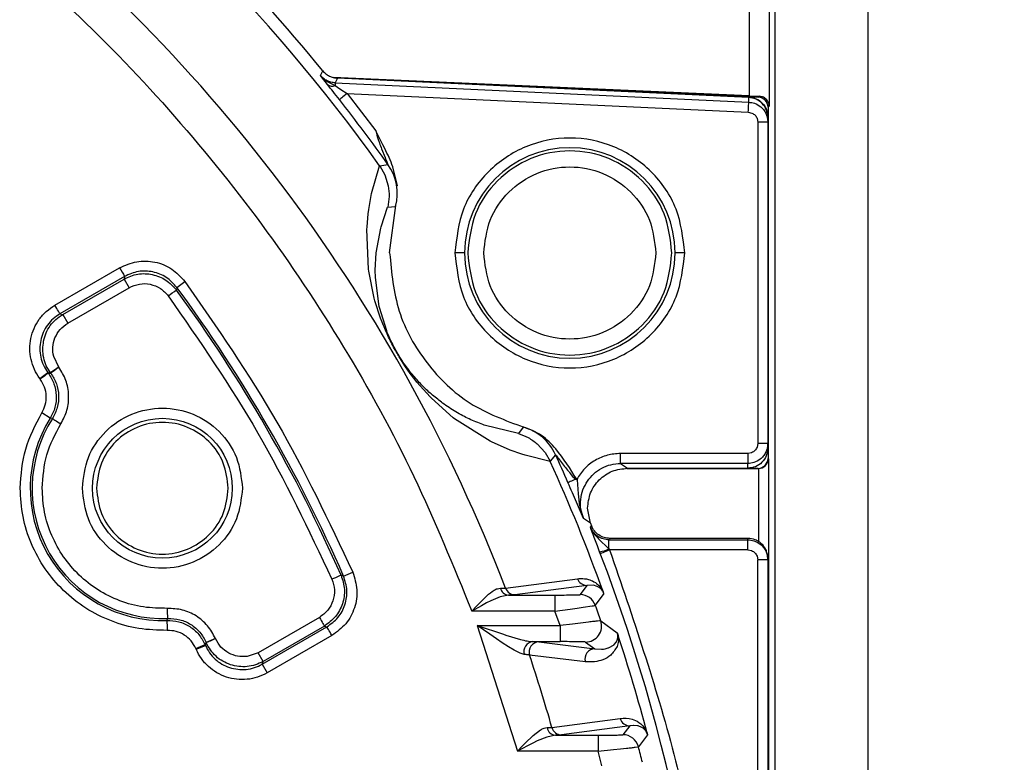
# Model space of a CAD drawing. Header units: millimetres. Extents: x 2719 to 13968, y 3953 to 13921.
# Tile 138 of 160: x 5583 to 5632, y 9442 to 9479. Entities that reach past the tile are written whole.
import ezdxf

# ---------------------------------------------------------------- set-up
doc = ezdxf.new("R2010")
doc.units = ezdxf.units.MM

msp = doc.modelspace()

# ---------------------------------------------------------------- linework, layer by layer
at = {"color": 7, "linetype": 'Continuous', "lineweight": 25}
for p, q in [((5625.501, 9495.794), (5625.501, 9345.814)), ((5619.571, 9485.795), (5619.571, 9474.895)), ((5620.571, 9485.795), (5620.571, 9474.389)), ((5620.868, 9384.856), (5620.868, 9485.795)), ((5598.16, 9475.912), (5598.277, 9476.142)), ((5598.321, 9475.704), (5598.16, 9475.912)), ((5598.16, 9475.912), (5598.322, 9475.744)), ((5619.571, 9474.895), (5598.791, 9475.81)), ((5599.005, 9475.776), (5598.889, 9475.545)), ((5619.548, 9474.818), (5599.005, 9475.776)), ((5619.547, 9474.84), (5599.005, 9475.776)), ((5598.51, 9475.462), (5598.321, 9475.704)), ((5598.322, 9475.744), (5598.491, 9475.616)), ((5598.491, 9475.616), (5598.882, 9475.411)), ((5598.884, 9475.44), (5598.882, 9475.411)), ((5598.882, 9475.411), (5599.012, 9475.327)), ((5598.885, 9475.467), (5598.884, 9475.44)), ((5598.886, 9475.49), (5598.885, 9475.467)), ((5598.887, 9475.509), (5598.886, 9475.49)), ((5598.888, 9475.524), (5598.887, 9475.509)), ((5598.889, 9475.545), (5598.888, 9475.542)), ((5598.888, 9475.542), (5598.888, 9475.535)), ((5598.888, 9475.535), (5598.888, 9475.524)), ((5598.889, 9475.545), (5619.548, 9474.582)), ((5599.012, 9475.327), (5599.18, 9475.219)), ((5599.22, 9474.8), (5599.171, 9474.762)), ((5599.18, 9475.219), (5599.495, 9475.017)), ((5599.279, 9474.847), (5599.22, 9474.8)), ((5599.346, 9474.9), (5599.279, 9474.847)), ((5599.419, 9474.957), (5599.346, 9474.9)), ((5599.495, 9475.017), (5599.419, 9474.957)), ((5599.495, 9475.017), (5600.918, 9473.155)), ((5599.495, 9475.017), (5619.525, 9474.083)), ((5619.548, 9474.582), (5619.548, 9474.818)), ((5620.078, 9474.875), (5620.032, 9474.831)), ((5599.111, 9474.715), (5599.102, 9474.708)), ((5599.134, 9474.733), (5599.111, 9474.715)), ((5599.171, 9474.762), (5599.134, 9474.733)), ((5619.534, 9474.272), (5619.538, 9474.357)), ((5619.538, 9474.357), (5619.541, 9474.433)), ((5619.541, 9474.433), (5619.544, 9474.495)), ((5619.544, 9474.495), (5619.546, 9474.542)), ((5619.546, 9474.542), (5619.548, 9474.571)), ((5619.548, 9474.571), (5619.548, 9474.582)), ((5620.571, 9474.389), (5620.51, 9474.331)), ((5620.51, 9474.331), (5620.51, 9456.791)), ((5619.525, 9474.083), (5619.529, 9474.179)), ((5619.525, 9474.083), (5619.706, 9474.039)), ((5619.529, 9474.179), (5619.534, 9474.272)), ((5620.501, 9473.841), (5620.501, 9473.583)), ((5619.966, 9473.767), (5620.001, 9473.583)), ((5620.001, 9473.583), (5620.001, 9457.535)), ((5620.501, 9473.583), (5620.001, 9473.583)), ((5620.501, 9473.583), (5620.501, 9457.535)), ((5601.142, 9472.71), (5600.918, 9473.155)), ((5601.277, 9472.442), (5601.142, 9472.71)), ((5601.366, 9472.265), (5601.277, 9472.442)), ((5601.21, 9472.246), (5601.383, 9471.816)), ((5600.711, 9470.013), (5601.111, 9471.407)), ((5601.117, 9471.398), (5601.111, 9471.407)), ((5601.117, 9471.398), (5601.528, 9471.469)), ((5601.117, 9471.398), (5601.37, 9470.958)), ((5602.009, 9470.398), (5601.774, 9471.357)), ((5601.37, 9470.958), (5601.542, 9470.409)), ((5600.671, 9469.815), (5600.711, 9470.013)), ((5600.571, 9469.227), (5600.671, 9469.815)), ((5601.512, 9469.334), (5601.908, 9469.373)), ((5601.611, 9467.048), (5601.928, 9469.413)), ((5601.908, 9469.373), (5601.928, 9469.413)), ((5600.483, 9468.36), (5600.543, 9469.012)), ((5600.543, 9469.012), (5600.571, 9469.227)), ((5601.182, 9468.352), (5601.512, 9469.334)), ((5600.476, 9468.227), (5600.483, 9468.36)), ((5600.555, 9466.24), (5600.476, 9468.227)), ((5600.939, 9467.048), (5601.165, 9468.288)), ((5601.165, 9468.288), (5601.182, 9468.352)), ((5600.893, 9466.196), (5600.939, 9467.048)), ((5605.352, 9467.048), (5604.869, 9467.048)), ((5616.351, 9467.048), (5615.868, 9467.048)), ((5584.89, 9464.442), (5588.124, 9466.309)), ((5600.567, 9466.148), (5600.555, 9466.24)), ((5600.843, 9464.784), (5600.567, 9466.148)), ((5600.901, 9465.83), (5600.893, 9466.196)), ((5588.374, 9465.876), (5585.14, 9464.009)), ((5585.284, 9463.98), (5588.347, 9465.748)), ((5588.374, 9465.876), (5588.347, 9465.748)), ((5588.347, 9465.748), (5588.597, 9465.315)), ((5590.984, 9465.33), (5591.386, 9465.627)), ((5601.092, 9464.375), (5600.901, 9465.83)), ((5585.534, 9463.547), (5588.597, 9465.315)), ((5590.984, 9465.33), (5590.958, 9465.2)), ((5600.878, 9464.658), (5600.843, 9464.784)), ((5601.16, 9463.787), (5600.878, 9464.658)), ((5584.939, 9464.358), (5584.89, 9464.442)), ((5584.985, 9464.278), (5584.939, 9464.358)), ((5585.028, 9464.204), (5584.985, 9464.278)), ((5585.066, 9464.138), (5585.028, 9464.204)), ((5585.097, 9464.084), (5585.066, 9464.138)), ((5585.12, 9464.044), (5585.097, 9464.084)), ((5585.135, 9464.019), (5585.12, 9464.044)), ((5585.14, 9464.009), (5585.135, 9464.019)), ((5585.14, 9464.009), (5585.284, 9463.98)), ((5585.284, 9463.98), (5585.534, 9463.547)), ((5601.102, 9464.33), (5601.092, 9464.375)), ((5601.465, 9463.157), (5601.102, 9464.33)), ((5601.235, 9463.592), (5601.16, 9463.787)), ((5601.495, 9463.081), (5601.465, 9463.157)), ((5585.08, 9461.353), (5584.83, 9461.881)), ((5602.406, 9461.366), (5602.119, 9461.811)), ((5584.136, 9460.784), (5584.537, 9461.083)), ((5584.532, 9461.022), (5584.495, 9460.994)), ((5584.556, 9461.039), (5584.532, 9461.022)), ((5584.537, 9461.083), (5584.679, 9461.055)), ((5584.564, 9461.046), (5584.537, 9461.082)), ((5584.564, 9461.046), (5584.556, 9461.039)), ((5584.564, 9461.046), (5584.684, 9461.049)), ((5585.08, 9461.353), (5584.679, 9461.055)), ((5584.679, 9461.055), (5584.68, 9461.054)), ((5584.68, 9461.054), (5584.68, 9461.054)), ((5584.68, 9461.054), (5584.681, 9461.053)), ((5584.681, 9461.053), (5584.682, 9461.052)), ((5584.682, 9461.052), (5584.682, 9461.051)), ((5584.682, 9461.051), (5584.683, 9461.05)), ((5584.683, 9461.05), (5584.684, 9461.049)), ((5584.693, 9461.055), (5584.684, 9461.049)), ((5584.684, 9461.049), (5584.684, 9461.049)), ((5584.716, 9461.072), (5584.693, 9461.055)), ((5584.754, 9461.1), (5584.716, 9461.072)), ((5584.804, 9461.137), (5584.754, 9461.1)), ((5584.864, 9461.182), (5584.804, 9461.137)), ((5584.933, 9461.234), (5584.864, 9461.182)), ((5585.008, 9461.289), (5584.933, 9461.234)), ((5585.085, 9461.347), (5585.008, 9461.289)), ((5585.08, 9461.353), (5585.085, 9461.347)), ((5602.639, 9461.036), (5602.406, 9461.366)), ((5602.883, 9460.714), (5602.639, 9461.036)), ((5602.748, 9460.975), (5602.658, 9461.087)), ((5584.163, 9460.747), (5584.136, 9460.784)), ((5584.241, 9460.805), (5584.163, 9460.747)), ((5584.316, 9460.86), (5584.241, 9460.805)), ((5584.384, 9460.912), (5584.316, 9460.86)), ((5584.445, 9460.957), (5584.384, 9460.912)), ((5584.495, 9460.994), (5584.445, 9460.957)), ((5602.972, 9460.603), (5602.883, 9460.714)), ((5603.631, 9459.859), (5602.972, 9460.603)), ((5603.699, 9459.789), (5603.631, 9459.859)), ((5604.791, 9458.815), (5603.699, 9459.789)), ((5604.254, 9459.552), (5604.201, 9459.591)), ((5584.657, 9458.794), (5584.233, 9459.058)), ((5584.767, 9458.785), (5584.657, 9458.794)), ((5584.767, 9458.785), (5584.777, 9458.779)), ((5584.777, 9458.779), (5584.801, 9458.763)), ((5584.801, 9458.763), (5584.841, 9458.738)), ((5584.841, 9458.738), (5584.893, 9458.705)), ((5584.893, 9458.705), (5584.957, 9458.665)), ((5584.957, 9458.665), (5585.029, 9458.619)), ((5585.029, 9458.619), (5585.108, 9458.569)), ((5585.108, 9458.569), (5585.19, 9458.517)), ((5604.845, 9458.773), (5604.791, 9458.815)), ((5606.634, 9457.647), (5604.845, 9458.773)), ((5606.33, 9458.449), (5606.258, 9458.476)), ((5608.041, 9458.026), (5606.33, 9458.449)), ((5608.272, 9458.349), (5608.041, 9458.026)), ((5608.317, 9458.346), (5608.272, 9458.349)), ((5606.734, 9457.596), (5606.634, 9457.647)), ((5607.443, 9457.278), (5606.734, 9457.596)), ((5607.63, 9457.204), (5607.443, 9457.278)), ((5608.207, 9457), (5607.63, 9457.204)), ((5608.987, 9457.514), (5609.376, 9457.091)), ((5609.376, 9457.091), (5609.631, 9456.652)), ((5619.69, 9457.072), (5619.501, 9457.035)), ((5620.001, 9457.535), (5619.964, 9457.346)), ((5620.501, 9457.535), (5620.001, 9457.535)), ((5620.501, 9457.299), (5620.501, 9457.535)), ((5608.382, 9456.945), (5608.207, 9457)), ((5609.636, 9456.641), (5608.382, 9456.945)), ((5609.898, 9456.972), (5609.631, 9456.652)), ((5609.636, 9456.641), (5609.631, 9456.652)), ((5610.094, 9456.714), (5610.148, 9456.644)), ((5610.148, 9456.644), (5610.348, 9456.388)), ((5619.501, 9457.035), (5613.146, 9457.035)), ((5613.146, 9456.535), (5613.146, 9457.035)), ((5619.501, 9457.035), (5619.501, 9456.535)), ((5620.51, 9456.791), (5620.527, 9456.773)), ((5620.527, 9456.773), (5620.527, 9384.835)), ((5619.501, 9456.535), (5613.146, 9456.535)), ((5613.146, 9456.535), (5613.496, 9456.299)), ((5620.019, 9456.282), (5613.408, 9456.282)), ((5613.496, 9456.299), (5619.501, 9456.299)), ((5619.501, 9456.299), (5619.501, 9456.535)), ((5620.019, 9456.282), (5620.01, 9456.291)), ((5610.584, 9455.607), (5610.549, 9455.592)), ((5610.631, 9455.627), (5610.584, 9455.607)), ((5610.688, 9455.652), (5610.631, 9455.627)), ((5610.755, 9455.681), (5610.688, 9455.652)), ((5610.828, 9455.713), (5610.755, 9455.681)), ((5610.905, 9455.747), (5610.828, 9455.713)), ((5610.905, 9455.747), (5610.98, 9455.726)), ((5610.98, 9455.726), (5611.023, 9455.017)), ((5610.526, 9455.582), (5610.518, 9455.578)), ((5610.549, 9455.592), (5610.526, 9455.582)), ((5611.023, 9455.017), (5611.053, 9454.726)), ((5611.053, 9454.726), (5611.085, 9454.515)), ((5611.295, 9453.78), (5610.939, 9454.608)), ((5611.085, 9454.515), (5611.142, 9454.244)), ((5611.142, 9454.244), (5611.295, 9453.78)), ((5611.642, 9453.551), (5611.497, 9454.3)), ((5611.642, 9453.551), (5611.295, 9453.78)), ((5611.639, 9453.349), (5611.688, 9453.421)), ((5611.642, 9453.551), (5611.749, 9453.285)), ((5612.05, 9452.772), (5612.566, 9452.264)), ((5612.588, 9452.753), (5612.566, 9452.721)), ((5612.566, 9452.721), (5619.501, 9452.721)), ((5612.566, 9452.264), (5612.566, 9452.721)), ((5612.615, 9452.794), (5612.588, 9452.753)), ((5619.501, 9452.794), (5612.615, 9452.794)), ((5619.501, 9452.721), (5619.501, 9452.794)), ((5619.501, 9452.221), (5619.501, 9452.721)), ((5612.342, 9452.123), (5612.422, 9452.154)), ((5612.422, 9452.154), (5612.509, 9452.187)), ((5612.509, 9452.187), (5612.599, 9452.221)), ((5612.566, 9452.264), (5612.599, 9452.221)), ((5619.501, 9452.221), (5612.599, 9452.221)), ((5619.501, 9452.221), (5619.69, 9452.184)), ((5612.132, 9452.043), (5612.1, 9452.127)), ((5612.132, 9452.043), (5612.142, 9452.046)), ((5612.142, 9452.046), (5612.17, 9452.057)), ((5612.17, 9452.057), (5612.213, 9452.074)), ((5612.213, 9452.074), (5612.272, 9452.096)), ((5612.272, 9452.096), (5612.342, 9452.123)), ((5619.964, 9451.91), (5620.001, 9451.721)), ((5620.001, 9389.887), (5620.001, 9451.721)), ((5620.501, 9451.721), (5620.001, 9451.721)), ((5620.501, 9451.721), (5620.501, 9451.794)), ((5620.501, 9451.721), (5620.501, 9389.887)), ((5598.814, 9450.791), (5598.726, 9450.752)), ((5598.899, 9450.828), (5598.814, 9450.791)), ((5598.978, 9450.863), (5598.899, 9450.828)), ((5599.047, 9450.893), (5598.978, 9450.863)), ((5599.104, 9450.918), (5599.047, 9450.893)), ((5599.147, 9450.937), (5599.104, 9450.918)), ((5599.174, 9450.949), (5599.147, 9450.937)), ((5599.183, 9450.953), (5599.174, 9450.949)), ((5599.309, 9450.91), (5599.183, 9450.953)), ((5607.399, 9450.302), (5610.992, 9450.774)), ((5611.457, 9450.447), (5607.862, 9449.979)), ((5611.457, 9450.447), (5611.13, 9449.984)), ((5611.81, 9450.453), (5611.457, 9450.447)), ((5611.838, 9450.447), (5611.81, 9450.453)), ((5612.011, 9450.382), (5611.838, 9450.447)), ((5612.044, 9450.365), (5612.011, 9450.382)), ((5612.158, 9450.276), (5612.129, 9450.303)), ((5606.091, 9449.566), (5606.465, 9449.929)), ((5607.131, 9449.875), (5606.673, 9449.679)), ((5607.549, 9449.964), (5607.131, 9449.875)), ((5607.549, 9449.964), (5609.864, 9449.964)), ((5609.864, 9449.964), (5609.864, 9449.164)), ((5612.302, 9450.047), (5611.884, 9449.45)), ((5590.516, 9449.202), (5590.512, 9449.298)), ((5590.52, 9449.109), (5590.516, 9449.202)), ((5606.195, 9449.432), (5605.711, 9449.164)), ((5605.711, 9449.164), (5605.931, 9449.398)), ((5605.931, 9449.398), (5606.091, 9449.566)), ((5606.453, 9449.569), (5606.195, 9449.432)), ((5606.673, 9449.679), (5606.453, 9449.569)), ((5609.864, 9449.164), (5610.624, 9449.266)), ((5610.624, 9449.266), (5610.983, 9449.315)), ((5610.983, 9449.315), (5611.275, 9449.356)), ((5611.275, 9449.356), (5611.719, 9449.42)), ((5590.485, 9448.699), (5590.533, 9448.799)), ((5590.523, 9449.023), (5590.52, 9449.109)), ((5590.527, 9448.948), (5590.523, 9449.023)), ((5590.529, 9448.886), (5590.527, 9448.948)), ((5590.531, 9448.839), (5590.529, 9448.886)), ((5590.532, 9448.81), (5590.531, 9448.839)), ((5590.533, 9448.799), (5590.532, 9448.81)), ((5598.102, 9448.85), (5595.04, 9447.082)), ((5598.102, 9448.85), (5598.151, 9448.767)), ((5598.151, 9448.767), (5598.197, 9448.686)), ((5609.864, 9449.164), (5605.711, 9449.164)), ((5610.121, 9448.436), (5609.864, 9449.164)), ((5590.485, 9448.699), (5590.486, 9448.688)), ((5590.486, 9448.688), (5590.487, 9448.659)), ((5590.487, 9448.659), (5590.488, 9448.613)), ((5590.488, 9448.613), (5590.49, 9448.551)), ((5590.49, 9448.551), (5590.493, 9448.475)), ((5590.493, 9448.475), (5590.496, 9448.389)), ((5590.496, 9448.389), (5590.499, 9448.296)), ((5590.499, 9448.296), (5590.502, 9448.2)), ((5595.244, 9446.51), (5598.477, 9448.377)), ((5598.352, 9448.417), (5595.29, 9446.649)), ((5598.197, 9448.686), (5598.24, 9448.612)), ((5598.24, 9448.612), (5598.278, 9448.546)), ((5598.278, 9448.546), (5598.309, 9448.492)), ((5598.309, 9448.492), (5598.332, 9448.452)), ((5598.332, 9448.452), (5598.347, 9448.427)), ((5598.347, 9448.427), (5598.352, 9448.417)), ((5598.352, 9448.417), (5598.477, 9448.377)), ((5598.483, 9448.367), (5598.477, 9448.377)), ((5598.497, 9448.342), (5598.483, 9448.367)), ((5598.521, 9448.301), (5598.497, 9448.342)), ((5598.552, 9448.248), (5598.521, 9448.301)), ((5598.589, 9448.182), (5598.552, 9448.248)), ((5605.981, 9448.436), (5607.297, 9448.002)), ((5606.61, 9448.002), (5605.981, 9448.436)), ((5605.981, 9448.436), (5607.99, 9442.165)), ((5605.981, 9448.436), (5610.121, 9448.436)), ((5610.751, 9448.517), (5610.121, 9448.436)), ((5610.121, 9448.436), (5610.121, 9447.637)), ((5610.883, 9448.533), (5610.751, 9448.517)), ((5611.535, 9448.612), (5610.883, 9448.533)), ((5612.153, 9448.674), (5612.981, 9448.074)), ((5592.736, 9447.718), (5592.822, 9447.755)), ((5592.822, 9447.755), (5592.91, 9447.794)), ((5592.91, 9447.794), (5592.914, 9447.786)), ((5598.727, 9447.944), (5595.494, 9446.077)), ((5598.632, 9448.108), (5598.589, 9448.182)), ((5598.679, 9448.027), (5598.632, 9448.108)), ((5598.727, 9447.944), (5598.679, 9448.027)), ((5606.941, 9447.776), (5606.61, 9448.002)), ((5607.227, 9447.585), (5606.941, 9447.776)), ((5607.297, 9448.002), (5607.42, 9447.962)), ((5607.42, 9447.962), (5608.151, 9447.747)), ((5612.952, 9447.652), (5612.996, 9447.76)), ((5612.996, 9447.76), (5612.999, 9447.776)), ((5591.93, 9447.295), (5592.389, 9447.493)), ((5591.948, 9447.253), (5591.93, 9447.295)), ((5591.948, 9447.253), (5592.407, 9447.451)), ((5592.452, 9447.595), (5592.389, 9447.493)), ((5592.407, 9447.451), (5592.389, 9447.493)), ((5592.455, 9447.587), (5592.407, 9447.451)), ((5592.452, 9447.595), (5592.461, 9447.599)), ((5592.455, 9447.587), (5592.452, 9447.595)), ((5592.461, 9447.599), (5592.488, 9447.611)), ((5592.488, 9447.611), (5592.531, 9447.63)), ((5592.531, 9447.63), (5592.588, 9447.654)), ((5592.588, 9447.654), (5592.657, 9447.684)), ((5592.657, 9447.684), (5592.736, 9447.718)), ((5607.552, 9447.376), (5607.227, 9447.585)), ((5607.824, 9447.214), (5607.552, 9447.376)), ((5608.748, 9447.637), (5610.121, 9447.637)), ((5608.748, 9447.637), (5609.068, 9447.621)), ((5609.068, 9447.621), (5611.861, 9447.283)), ((5611.396, 9447.616), (5611.861, 9447.283)), ((5611.861, 9447.283), (5612.188, 9447.26)), ((5612.188, 9447.26), (5612.213, 9447.261)), ((5612.213, 9447.261), (5612.285, 9447.268)), ((5612.285, 9447.268), (5612.379, 9447.282)), ((5612.379, 9447.282), (5612.526, 9447.321)), ((5612.526, 9447.321), (5612.538, 9447.325)), ((5612.538, 9447.325), (5612.818, 9447.483)), ((5612.818, 9447.483), (5612.83, 9447.494)), ((5612.83, 9447.494), (5612.941, 9447.632)), ((5612.941, 9447.632), (5612.952, 9447.652)), ((5613.035, 9447.658), (5612.976, 9447.402)), ((5595.04, 9447.082), (5594.487, 9446.894)), ((5595.29, 9446.649), (5595.04, 9447.082)), ((5608.125, 9447.061), (5607.824, 9447.214)), ((5608.335, 9446.998), (5608.125, 9447.061)), ((5611.389, 9446.632), (5608.598, 9446.964)), ((5595.244, 9446.51), (5595.29, 9446.649)), ((5595.244, 9446.51), (5595.494, 9446.077)), ((5609.718, 9443.345), (5613.13, 9443.799)), ((5613.13, 9443.799), (5613.276, 9443.812)), ((5613.276, 9443.812), (5613.417, 9443.811)), ((5613.417, 9443.811), (5613.571, 9443.794)), ((5613.571, 9443.794), (5613.722, 9443.759)), ((5609.471, 9443.345), (5609.718, 9443.345)), ((5613.607, 9443.432), (5610.195, 9442.98)), ((5613.607, 9443.432), (5613.262, 9442.985)), ((5613.795, 9443.454), (5613.607, 9443.432)), ((5613.722, 9443.759), (5613.883, 9443.701)), ((5613.808, 9443.454), (5613.795, 9443.454)), ((5613.993, 9443.436), (5613.808, 9443.454)), ((5613.883, 9443.701), (5613.969, 9443.657)), ((5613.969, 9443.657), (5614.053, 9443.606)), ((5614.024, 9443.429), (5613.993, 9443.436)), ((5614.207, 9443.355), (5614.024, 9443.429)), ((5614.053, 9443.606), (5614.15, 9443.534)), ((5614.15, 9443.534), (5614.237, 9443.451)), ((5614.241, 9443.335), (5614.207, 9443.355)), ((5614.237, 9443.451), (5614.292, 9443.389)), ((5614.292, 9443.389), (5614.342, 9443.324)), ((5608.387, 9442.572), (5608.775, 9442.942)), ((5608.775, 9442.942), (5609.145, 9443.229)), ((5609.461, 9442.872), (5608.987, 9442.674)), ((5609.89, 9442.965), (5609.461, 9442.872)), ((5610.195, 9442.98), (5609.89, 9442.965)), ((5609.89, 9442.965), (5612.028, 9442.965)), ((5612.028, 9442.965), (5612.028, 9442.165)), ((5614.493, 9442.983), (5614.036, 9442.386)), ((5614.358, 9443.235), (5614.329, 9443.266)), ((5608.493, 9442.429), (5607.99, 9442.165)), ((5607.99, 9442.165), (5608.217, 9442.399)), ((5608.217, 9442.399), (5608.387, 9442.572)), ((5608.759, 9442.564), (5608.493, 9442.429)), ((5608.987, 9442.674), (5608.759, 9442.564)), ((5613.88, 9442.363), (5614.036, 9442.386)), ((5612.028, 9442.165), (5607.99, 9442.165)), ((5612.028, 9442.165), (5612.786, 9442.242)), ((5612.215, 9441.437), (5612.028, 9442.165)), ((5612.786, 9442.242), (5613.143, 9442.28)), ((5613.143, 9442.28), (5613.433, 9442.311))]:
    msp.add_line(p, q, dxfattribs=at)
at = {"color": 8, "linetype": 'Continuous', "lineweight": 25}
for p, q in [((5611.808, 9475.193), (5620.032, 9474.831)), ((5613.453, 9456.291), (5620.01, 9456.291)), ((5620.028, 9456.282), (5620.028, 9452.641))]:
    msp.add_line(p, q, dxfattribs=at)
at = {"color": 7, "linetype": 'Continuous', "lineweight": 25}
msp.add_circle((5590.261, 9455.299), 3.491, dxfattribs=at)
at = {"color": 30, "true_color": 0xf26722}
for centre, radius, start, end in [((5530.513, 8540.921), 2359.686, 330, 180), ((4650.63, 8540.921), 1479.803, 28.644316, 121.355684)]:
    msp.add_arc(centre, radius, start, end, dxfattribs=at)
at = {"color": 7, "linetype": 'Continuous', "lineweight": 25}
for centre, radius, start, end in [((5530.513, 9420.804), 139.981, 21.32654, 51.27917), ((5530.513, 9420.804), 86.86, 35.63251, 54.44293), ((5530.513, 9420.804), 87.488, 39.23628, 50.76368), ((5530.513, 9420.804), 82.35, 20.98969, 52.29115), ((5598.734, 9475.712), 0.336, 228.1537, 296.1458), ((5620.01, 9474.331), 0.5, 0.026, 87.4447), ((5530.513, 9420.804), 87.235, 35.50597, 38.16369), ((5610.61, 9467.048), 5.258, 0, 180), ((5599.492, 9470.018), 2.5, 345.0498, 35.4988), ((5610.61, 9467.048), 5.258, 180, 0), ((6020.708, 9715.781), 499.365, 209.97208, 210.02943), ((5355.652, 9785.113), 397.131, 306.26349, 306.33562), ((5530.513, 9420.804), 74.997, 23.7034, 36.2966), ((5530.513, 9420.804), 75.095, 23.63464, 36.36536), ((5590.261, 9455.299), 6.604, 148.0556, 271.9444), ((5590.261, 9455.299), 6.506, 147.6064, 272.3936), ((5607.623, 9455.935), 2.5, 24.5036, 74.9487), ((5530.513, 9420.804), 86.86, 19.73454, 24.36749), ((5530.513, 9420.804), 87.235, 23.49234, 24.49403), ((5620.01, 9456.791), 0.5, 270.0155, 359.9879), ((5611.886, 9453.72), 1.607, 277.6407, 295.0429), ((5530.513, 9420.804), 87.393, 339.05628, 20.94372), ((5411.52, 9880.761), 469.081, 293.59904, 293.6601), ((5611.46, 9450.944), 0.497, 200.0161, 269.7024), ((5607.577, 9450.41), 0.447, 193.3043, 266.4185), ((5607.864, 9450.477), 0.497, 200.5708, 269.6946), ((5611.13, 9449.184), 0.8, 19.403, 89.9892), ((5530.513, 9420.804), 86.266, 18.84891, 19.39436), ((5611.396, 9448.416), 0.8, 270.0245, 18.8186), ((5691.176, 9219.835), 248.228, 113.3194, 113.43478), ((5530.513, 9420.804), 86.86, 14.85425, 18.23746), ((5608.806, 9447.146), 0.494, 96.6953, 197.509), ((5609.073, 9447.121), 0.5, 90.5751, 198.2985), ((5611.865, 9446.783), 0.5, 90.5532, 197.5048), ((5530.513, 9420.804), 82.35, 15.88556, 18.52178), ((5613.61, 9443.93), 0.498, 195.2364, 269.6935), ((5609.92, 9443.419), 0.455, 189.3763, 266.2362), ((5610.198, 9443.478), 0.498, 195.5606, 269.6728), ((5613.261, 9442.185), 0.8, 14.5062, 89.9732), ((5530.513, 9420.804), 86.266, 13.95625, 14.4879)]:
    msp.add_arc(centre, radius, start, end, dxfattribs=at)
for centre, major_axis, ratio, start_param, end_param in [((5619.571, 9474.912), (1, -0.044), 0.017438, 4.713158, 5.245086), ((5620.028, 9456.773), (0.464, 0.192), 0.975619, 4.32834, 5.881683), ((5620.019, 9456.782), (0.354, -0.354), 0.999695, 5.497939, 5.515088)]:
    msp.add_ellipse(centre, major_axis=major_axis, ratio=ratio, start_param=start_param, end_param=end_param, dxfattribs=at)
for points, knots in [([(5579.871, 9484.229), (5581.756, 9482.681), (5585.536, 9479.577), (5590.649, 9474.277), (5595.306, 9468.55), (5599.397, 9462.407), (5602.945, 9455.953), (5604.79, 9451.423), (5605.711, 9449.164)], [0, 0, 0, 0, 0.165851, 0.33258, 0.499999, 0.66743, 0.834151, 1, 1, 1, 1]), ([(5598.889, 9475.545), (5598.819, 9475.553), (5598.679, 9475.568), (5598.482, 9475.646), (5598.302, 9475.757), (5598.207, 9475.861), (5598.16, 9475.912)], [0, 0, 0, 0, 0.250197, 0.500168, 0.750041, 1, 1, 1, 1]), ([(5598.277, 9476.142), (5598.324, 9476.091), (5598.42, 9475.988), (5598.599, 9475.876), (5598.796, 9475.799), (5598.935, 9475.784), (5599.005, 9475.776)], [0, 0, 0, 0, 0.2499903, 0.49999, 0.7499829, 1, 1, 1, 1]), ([(5599.102, 9474.708), (5598.995, 9474.844), (5598.78, 9475.117), (5598.6, 9475.347), (5598.51, 9475.462)], [0, 0, 0, 0, 0.500686, 1, 1, 1, 1]), ([(5619.547, 9474.84), (5619.673, 9474.82), (5619.926, 9474.781), (5620.24, 9474.547), (5620.459, 9474.223), (5620.487, 9473.969), (5620.501, 9473.841)], [0, 0, 0, 0, 0.249993, 0.500001, 0.749981, 1, 1, 1, 1]), ([(5620.501, 9473.841), (5620.485, 9473.963), (5620.454, 9474.208), (5620.238, 9474.527), (5619.925, 9474.759), (5619.672, 9474.798), (5619.548, 9474.818)], [0, 0, 0, 0, 0.242939, 0.491679, 0.750305, 1, 1, 1, 1]), ([(5620.571, 9474.389), (5620.571, 9474.391), (5620.57, 9474.417), (5620.558, 9474.526), (5620.482, 9474.686), (5620.303, 9474.837), (5620.148, 9474.863), (5620.078, 9474.875)], [0, 0, 0, 0, 0.005536, 0.122033, 0.502221, 0.776448, 1, 1, 1, 1]), ([(5619.548, 9474.582), (5619.647, 9474.569), (5619.862, 9474.54), (5620.112, 9474.391), (5620.29, 9474.209), (5620.404, 9474.03), (5620.485, 9473.818), (5620.496, 9473.663), (5620.501, 9473.583)], [0, 0, 0, 0, 0.195253, 0.426566, 0.556302, 0.695149, 0.843069, 1, 1, 1, 1]), ([(5619.706, 9474.039), (5619.763, 9474.007), (5619.876, 9473.941), (5619.936, 9473.825), (5619.966, 9473.767)], [0, 0, 0, 0, 0.5000308, 1, 1, 1, 1]), ([(5600.918, 9473.155), (5600.958, 9473.007), (5601.013, 9472.802), (5601.115, 9472.501), (5601.173, 9472.346), (5601.21, 9472.246)], [0, 0, 0, 0, 0.4773742, 0.6622494, 1, 1, 1, 1]), ([(5616.351, 9467.048), (5616.264, 9467.799), (5616.092, 9469.302), (5614.764, 9471.213), (5612.867, 9472.49), (5610.61, 9472.938), (5608.353, 9472.49), (5606.456, 9471.213), (5605.128, 9469.302), (5604.956, 9467.799), (5604.869, 9467.048)], [0, 0, 0, 0, 0.125005, 0.250003, 0.375001, 0.5, 0.624999, 0.749997, 0.874995, 1, 1, 1, 1]), ([(5601.774, 9471.357), (5601.713, 9471.511), (5601.59, 9471.819), (5601.441, 9472.116), (5601.366, 9472.265)], [0, 0, 0, 0, 0.496639, 1, 1, 1, 1]), ([(5615.709, 9467.048), (5615.633, 9467.715), (5615.479, 9469.05), (5614.3, 9470.748), (5612.615, 9471.882), (5610.61, 9472.28), (5608.605, 9471.882), (5606.92, 9470.748), (5605.741, 9469.05), (5605.587, 9467.715), (5605.511, 9467.048)], [0, 0, 0, 0, 0.125, 0.250002, 0.375001, 0.5, 0.624998, 0.749998, 0.875, 1, 1, 1, 1]), ([(5601.383, 9471.816), (5601.422, 9471.723), (5601.473, 9471.602), (5601.518, 9471.496), (5601.528, 9471.471), (5601.528, 9471.47), (5601.528, 9471.469)], [0, 0, 0, 0, 0.656783, 0.856649, 0.93263, 1, 1, 1, 1]), ([(5606.311, 9467.048), (5606.375, 9467.611), (5606.504, 9468.736), (5607.499, 9470.167), (5608.92, 9471.124), (5610.61, 9471.459), (5612.3, 9471.124), (5613.721, 9470.167), (5614.716, 9468.736), (5614.845, 9467.611), (5614.909, 9467.048)], [0, 0, 0, 0, 0.125001, 0.249999, 0.375002, 0.5, 0.624998, 0.750001, 0.874999, 1, 1, 1, 1]), ([(5601.542, 9470.409), (5601.567, 9470.227), (5601.615, 9469.866), (5601.547, 9469.51), (5601.513, 9469.333)], [0, 0, 0, 0, 0.506332, 1, 1, 1, 1]), ([(5601.611, 9467.048), (5601.705, 9466.062), (5601.893, 9464.091), (5603.368, 9461.467), (5605.53, 9459.372), (5607.388, 9458.688), (5608.317, 9458.346)], [0, 0, 0, 0, 0.249995, 0.5, 0.749999, 1, 1, 1, 1]), ([(5604.869, 9467.048), (5604.956, 9466.296), (5605.128, 9464.794), (5606.456, 9462.883), (5608.353, 9461.606), (5610.61, 9461.158), (5612.867, 9461.606), (5614.764, 9462.883), (5616.092, 9464.794), (5616.264, 9466.296), (5616.351, 9467.048)], [0, 0, 0, 0, 0.124999, 0.249998, 0.375, 0.5, 0.625, 0.750002, 0.875001, 1, 1, 1, 1]), ([(5605.511, 9467.048), (5605.587, 9466.38), (5605.741, 9465.046), (5606.92, 9463.348), (5608.605, 9462.214), (5610.61, 9461.816), (5612.615, 9462.214), (5614.3, 9463.348), (5615.479, 9465.046), (5615.633, 9466.38), (5615.709, 9467.048)], [0, 0, 0, 0, 0.125001, 0.249998, 0.374999, 0.5, 0.625002, 0.750001, 0.874999, 1, 1, 1, 1]), ([(5614.909, 9467.048), (5614.845, 9466.485), (5614.716, 9465.36), (5613.721, 9463.929), (5612.3, 9462.972), (5610.61, 9462.636), (5608.92, 9462.972), (5607.499, 9463.929), (5606.504, 9465.36), (5606.375, 9466.485), (5606.311, 9467.048)], [0, 0, 0, 0, 0.124994, 0.25, 0.374999, 0.5, 0.625001, 0.75, 0.875006, 1, 1, 1, 1]), ([(5588.124, 9466.309), (5588.404, 9466.433), (5588.963, 9466.682), (5589.896, 9466.64), (5590.767, 9466.304), (5591.18, 9465.852), (5591.386, 9465.627)], [0, 0, 0, 0, 0.2500923, 0.5002365, 0.7501155, 1, 1, 1, 1]), ([(5588.347, 9465.748), (5588.571, 9465.848), (5589.02, 9466.049), (5589.765, 9466.004), (5590.464, 9465.745), (5590.793, 9465.382), (5590.958, 9465.2)], [0, 0, 0, 0, 0.250903, 0.500404, 0.749783, 1, 1, 1, 1]), ([(5590.984, 9465.33), (5590.818, 9465.511), (5590.488, 9465.871), (5589.792, 9466.141), (5589.046, 9466.174), (5588.598, 9465.976), (5588.374, 9465.876)], [0, 0, 0, 0, 0.249927, 0.49975, 0.749361, 1, 1, 1, 1]), ([(5588.597, 9465.315), (5588.765, 9465.389), (5589.102, 9465.537), (5589.662, 9465.513), (5590.184, 9465.31), (5590.432, 9465.039), (5590.555, 9464.904)], [0, 0, 0, 0, 0.250476, 0.500729, 0.750515, 1, 1, 1, 1]), ([(5591.386, 9465.627), (5592.985, 9463.324), (5596.182, 9458.718), (5598.572, 9453.646), (5599.767, 9451.11)], [0, 0, 0, 0, 0.4999968, 1, 1, 1, 1]), ([(5590.555, 9464.904), (5592.112, 9462.657), (5595.224, 9458.165), (5597.559, 9453.223), (5598.726, 9450.752)], [0, 0, 0, 0, 0.499999, 1, 1, 1, 1]), ([(5584.136, 9460.784), (5584.039, 9460.931), (5583.846, 9461.226), (5583.683, 9461.733), (5583.622, 9462.259), (5583.674, 9462.786), (5583.834, 9463.291), (5584.098, 9463.749), (5584.448, 9464.151), (5584.743, 9464.345), (5584.89, 9464.442)], [0, 0, 0, 0, 0.125162, 0.250374, 0.375308, 0.500048, 0.624712, 0.749628, 0.874755, 1, 1, 1, 1]), ([(5585.14, 9464.009), (5585.023, 9463.931), (5584.787, 9463.776), (5584.506, 9463.457), (5584.292, 9463.089), (5584.22, 9462.817), (5584.183, 9462.681)], [0, 0, 0, 0, 0.25022, 0.500372, 0.750016, 1, 1, 1, 1]), ([(5584.329, 9462.652), (5584.365, 9462.788), (5584.436, 9463.06), (5584.649, 9463.428), (5584.932, 9463.746), (5585.167, 9463.902), (5585.284, 9463.98)], [0, 0, 0, 0, 0.2494, 0.49877, 0.749708, 1, 1, 1, 1]), ([(5584.891, 9462.804), (5584.967, 9462.955), (5585.119, 9463.256), (5585.396, 9463.45), (5585.534, 9463.547)], [0, 0, 0, 0, 0.500348, 1, 1, 1, 1]), ([(5601.853, 9462.269), (5601.795, 9462.379), (5601.671, 9462.61), (5601.441, 9463.086), (5601.32, 9463.382), (5601.235, 9463.592)], [0, 0, 0, 0, 0.207485, 0.43746, 1, 1, 1, 1]), ([(5601.768, 9462.481), (5601.718, 9462.584), (5601.606, 9462.814), (5601.535, 9462.986), (5601.495, 9463.081)], [0, 0, 0, 0, 0.448326, 1, 1, 1, 1]), ([(5584.183, 9462.681), (5584.163, 9462.542), (5584.122, 9462.263), (5584.173, 9461.841), (5584.305, 9461.436), (5584.46, 9461.201), (5584.537, 9461.083)], [0, 0, 0, 0, 0.249942, 0.499611, 0.74983, 1, 1, 1, 1]), ([(5584.679, 9461.055), (5584.601, 9461.173), (5584.444, 9461.407), (5584.32, 9461.814), (5584.27, 9462.235), (5584.31, 9462.513), (5584.329, 9462.652)], [0, 0, 0, 0, 0.251044, 0.500517, 0.750174, 1, 1, 1, 1]), ([(5584.83, 9461.881), (5584.804, 9462.037), (5584.751, 9462.349), (5584.845, 9462.652), (5584.891, 9462.804)], [0, 0, 0, 0, 0.499359, 1, 1, 1, 1]), ([(5602.087, 9461.907), (5602.059, 9461.953), (5602.003, 9462.046), (5601.89, 9462.246), (5601.817, 9462.386), (5601.768, 9462.481)], [0, 0, 0, 0, 0.239116, 0.4860925, 1, 1, 1, 1]), ([(5602.119, 9461.811), (5602.073, 9461.889), (5601.982, 9462.039), (5601.896, 9462.194), (5601.853, 9462.269)], [0, 0, 0, 0, 0.510807, 1, 1, 1, 1]), ([(5602.658, 9461.087), (5602.564, 9461.208), (5602.433, 9461.378), (5602.228, 9461.679), (5602.132, 9461.834), (5602.087, 9461.907)], [0, 0, 0, 0, 0.574773, 0.801685, 1, 1, 1, 1]), ([(5584.564, 9461.046), (5584.671, 9460.874), (5584.882, 9460.533), (5584.981, 9459.933), (5584.931, 9459.329), (5584.748, 9458.972), (5584.657, 9458.794)], [0, 0, 0, 0, 0.251102, 0.500739, 0.75006, 1, 1, 1, 1]), ([(5584.684, 9461.049), (5584.791, 9460.876), (5585.003, 9460.533), (5585.101, 9459.929), (5585.047, 9459.321), (5584.861, 9458.964), (5584.767, 9458.785)], [0, 0, 0, 0, 0.250953, 0.500679, 0.750102, 1, 1, 1, 1]), ([(5585.19, 9458.517), (5585.306, 9458.741), (5585.538, 9459.188), (5585.61, 9459.949), (5585.482, 9460.702), (5585.218, 9461.132), (5585.085, 9461.347)], [0, 0, 0, 0, 0.250153, 0.499716, 0.749506, 1, 1, 1, 1]), ([(5584.233, 9459.058), (5584.301, 9459.192), (5584.438, 9459.46), (5584.479, 9459.913), (5584.4, 9460.363), (5584.242, 9460.619), (5584.163, 9460.747)], [0, 0, 0, 0, 0.249896, 0.49975, 0.749271, 1, 1, 1, 1]), ([(5604.201, 9459.591), (5604.034, 9459.722), (5603.73, 9459.959), (5603.265, 9460.382), (5602.904, 9460.796), (5602.748, 9460.975)], [0, 0, 0, 0, 0.409973, 0.743797, 1, 1, 1, 1]), ([(5606.258, 9458.476), (5606.036, 9458.565), (5605.613, 9458.735), (5604.955, 9459.074), (5604.48, 9459.398), (5604.254, 9459.552)], [0, 0, 0, 0, 0.366692, 0.698976, 1, 1, 1, 1]), ([(5583.157, 9455.299), (5583.205, 9455.964), (5583.3, 9457.292), (5583.922, 9458.469), (5584.233, 9459.058)], [0, 0, 0, 0, 0.499997, 1, 1, 1, 1]), ([(5586.262, 9455.299), (5586.322, 9455.823), (5586.442, 9456.87), (5587.367, 9458.201), (5588.689, 9459.091), (5590.261, 9459.403), (5591.833, 9459.091), (5593.155, 9458.201), (5594.08, 9456.87), (5594.2, 9455.823), (5594.261, 9455.299)], [0, 0, 0, 0, 0.125002, 0.250002, 0.374999, 0.500001, 0.625, 0.749997, 0.874998, 1, 1, 1, 1]), ([(5593.551, 9455.299), (5593.502, 9455.73), (5593.403, 9456.591), (5592.642, 9457.686), (5591.554, 9458.418), (5590.261, 9458.675), (5588.968, 9458.418), (5587.88, 9457.686), (5587.119, 9456.591), (5587.02, 9455.73), (5586.971, 9455.299)], [0, 0, 0, 0, 0.124998, 0.249997, 0.375001, 0.499999, 0.624999, 0.750003, 0.875002, 1, 1, 1, 1]), ([(5584.255, 9455.299), (5584.296, 9455.869), (5584.379, 9457.008), (5584.919, 9458.014), (5585.19, 9458.517)], [0, 0, 0, 0, 0.5000045, 1, 1, 1, 1]), ([(5610.958, 9455.744), (5610.631, 9456.264), (5610.131, 9457.059), (5609.238, 9457.993), (5608.624, 9458.228), (5608.317, 9458.346)], [0, 0, 0, 0, 0.486326, 0.743161, 1, 1, 1, 1]), ([(5608.041, 9458.026), (5608.21, 9457.968), (5608.553, 9457.849), (5608.841, 9457.627), (5608.987, 9457.514)], [0, 0, 0, 0, 0.493702, 1, 1, 1, 1]), ([(5620.501, 9457.535), (5620.496, 9457.453), (5620.484, 9457.294), (5620.398, 9457.076), (5620.278, 9456.893), (5620.09, 9456.711), (5619.828, 9456.564), (5619.604, 9456.544), (5619.501, 9456.535)], [0, 0, 0, 0, 0.156591, 0.3042, 0.442927, 0.572586, 0.804118, 1, 1, 1, 1]), ([(5620.501, 9457.299), (5620.486, 9457.168), (5620.456, 9456.906), (5620.225, 9456.576), (5619.895, 9456.344), (5619.633, 9456.314), (5619.501, 9456.299)], [0, 0, 0, 0, 0.2499711, 0.4999978, 0.7500139, 1, 1, 1, 1]), ([(5619.964, 9457.346), (5619.932, 9457.288), (5619.884, 9457.2), (5619.78, 9457.115), (5619.72, 9457.086), (5619.69, 9457.072)], [0, 0, 0, 0, 0.498808, 0.748707, 1, 1, 1, 1]), ([(5609.898, 9456.972), (5609.899, 9456.971), (5609.9, 9456.971), (5609.914, 9456.952), (5609.973, 9456.874), (5610.042, 9456.783), (5610.094, 9456.714)], [0, 0, 0, 0, 0.072079, 0.152067, 0.355342, 1, 1, 1, 1]), ([(5613.146, 9457.035), (5612.924, 9457.018), (5612.479, 9456.984), (5611.862, 9456.711), (5611.325, 9456.302), (5611.08, 9455.93), (5610.958, 9455.744)], [0, 0, 0, 0, 0.249874, 0.500595, 0.750347, 1, 1, 1, 1]), ([(5610.348, 9456.388), (5610.413, 9456.306), (5610.495, 9456.203), (5610.587, 9456.099), (5610.609, 9456.071), (5610.616, 9456.065), (5610.617, 9456.063), (5610.618, 9456.062), (5610.685, 9455.934), (5610.795, 9455.841), (5610.905, 9455.747)], [0, 0, 0, 0, 0.37274, 0.467247, 0.491586, 0.497919, 0.499735, 0.500184, 0.500514, 1, 1, 1, 1]), ([(5611.489, 9455.65), (5611.589, 9455.78), (5611.789, 9456.038), (5612.196, 9456.319), (5612.656, 9456.5), (5612.982, 9456.523), (5613.146, 9456.535)], [0, 0, 0, 0, 0.249814, 0.499293, 0.749805, 1, 1, 1, 1]), ([(5611.497, 9454.3), (5611.527, 9454.562), (5611.587, 9455.086), (5612.049, 9455.747), (5612.71, 9456.209), (5613.234, 9456.269), (5613.496, 9456.299)], [0, 0, 0, 0, 0.249982, 0.499997, 0.749999, 1, 1, 1, 1]), ([(5610.958, 9455.744), (5610.961, 9455.74), (5610.966, 9455.734), (5610.974, 9455.729), (5610.978, 9455.727), (5610.98, 9455.726)], [0, 0, 0, 0, 0.536641, 0.774169, 1, 1, 1, 1]), ([(5611.295, 9453.78), (5611.244, 9453.936), (5611.142, 9454.247), (5611.136, 9454.742), (5611.243, 9455.226), (5611.407, 9455.509), (5611.489, 9455.65)], [0, 0, 0, 0, 0.249946, 0.500564, 0.750134, 1, 1, 1, 1]), ([(5590.502, 9448.2), (5590.026, 9448.211), (5589.075, 9448.234), (5587.693, 9448.628), (5586.415, 9449.269), (5585.291, 9450.158), (5584.365, 9451.251), (5583.681, 9452.507), (5583.24, 9453.874), (5583.185, 9454.824), (5583.157, 9455.299)], [0, 0, 0, 0, 0.125, 0.249999, 0.375, 0.499999, 0.625004, 0.749999, 0.875001, 1, 1, 1, 1]), ([(5590.512, 9449.298), (5590.112, 9449.305), (5589.304, 9449.318), (5588.123, 9449.645), (5587.03, 9450.187), (5586.076, 9450.936), (5585.288, 9451.858), (5584.701, 9452.927), (5584.325, 9454.093), (5584.278, 9454.9), (5584.255, 9455.299)], [0, 0, 0, 0, 0.123724, 0.250002, 0.376283, 0.500003, 0.623729, 0.750005, 0.876282, 1, 1, 1, 1]), ([(5594.261, 9455.299), (5594.2, 9454.776), (5594.08, 9453.729), (5593.155, 9452.398), (5591.833, 9451.508), (5590.261, 9451.196), (5588.689, 9451.508), (5587.367, 9452.398), (5586.442, 9453.729), (5586.322, 9454.776), (5586.262, 9455.299)], [0, 0, 0, 0, 0.125003, 0.2499973, 0.375001, 0.4999993, 0.6249999, 0.7500035, 0.8749966, 1, 1, 1, 1]), ([(5586.971, 9455.299), (5587.02, 9454.869), (5587.119, 9454.008), (5587.88, 9452.912), (5588.968, 9452.181), (5590.261, 9451.924), (5591.554, 9452.181), (5592.642, 9452.912), (5593.403, 9454.008), (5593.502, 9454.869), (5593.551, 9455.299)], [0, 0, 0, 0, 0.1249978, 0.2499968, 0.3750013, 0.5000014, 0.6249987, 0.7500032, 0.8750022, 1, 1, 1, 1]), ([(5610.939, 9454.608), (5610.873, 9454.759), (5610.742, 9455.064), (5610.593, 9455.406), (5610.518, 9455.578)], [0, 0, 0, 0, 0.4982265, 1, 1, 1, 1]), ([(5612.566, 9452.721), (5612.467, 9452.729), (5612.269, 9452.746), (5612, 9452.884), (5611.773, 9453.082), (5611.683, 9453.26), (5611.638, 9453.349)], [0, 0, 0, 0, 0.250229, 0.499997, 0.749765, 1, 1, 1, 1]), ([(5612.1, 9452.127), (5612.05, 9452.256), (5611.951, 9452.516), (5611.783, 9452.961), (5611.696, 9453.194), (5611.639, 9453.349)], [0, 0, 0, 0, 0.248706, 0.498843, 1, 1, 1, 1]), ([(5611.639, 9453.349), (5611.662, 9453.295), (5611.688, 9453.235), (5611.745, 9453.133), (5611.844, 9452.982), (5611.965, 9452.859), (5612.05, 9452.772)], [0, 0, 0, 0, 0.244183, 0.272627, 0.490399, 1, 1, 1, 1]), ([(5612.615, 9452.794), (5612.516, 9452.802), (5612.318, 9452.819), (5612.048, 9452.954), (5611.823, 9453.154), (5611.733, 9453.332), (5611.688, 9453.421)], [0, 0, 0, 0, 0.250091, 0.499657, 0.749719, 1, 1, 1, 1]), ([(5620.501, 9451.794), (5620.487, 9451.922), (5620.466, 9452.117), (5620.341, 9452.349), (5620.213, 9452.506), (5620.057, 9452.633), (5619.825, 9452.759), (5619.63, 9452.78), (5619.501, 9452.794)], [0, 0, 0, 0, 0.243909, 0.371823, 0.500093, 0.627942, 0.756199, 1, 1, 1, 1]), ([(5619.501, 9452.721), (5619.604, 9452.712), (5619.828, 9452.692), (5620.09, 9452.545), (5620.278, 9452.363), (5620.399, 9452.18), (5620.484, 9451.962), (5620.496, 9451.803), (5620.501, 9451.721)], [0, 0, 0, 0, 0.195877, 0.427368, 0.557076, 0.695737, 0.843413, 1, 1, 1, 1]), ([(5612.599, 9452.221), (5613.752, 9448.844), (5616.061, 9442.085), (5618.016, 9431.508), (5618.276, 9424.371), (5618.406, 9420.804)], [0, 0, 0, 0, 0.333223, 0.666767, 1, 1, 1, 1]), ([(5619.69, 9452.184), (5619.72, 9452.17), (5619.78, 9452.141), (5619.884, 9452.056), (5619.932, 9451.968), (5619.964, 9451.91)], [0, 0, 0, 0, 0.251356, 0.501318, 1, 1, 1, 1]), ([(5598.726, 9450.752), (5598.781, 9450.576), (5598.892, 9450.226), (5598.806, 9449.671), (5598.547, 9449.174), (5598.251, 9448.958), (5598.102, 9448.85)], [0, 0, 0, 0, 0.250429, 0.500684, 0.750498, 1, 1, 1, 1]), ([(5599.183, 9450.953), (5599.259, 9450.718), (5599.409, 9450.251), (5599.283, 9449.515), (5598.949, 9448.849), (5598.551, 9448.561), (5598.352, 9448.417)], [0, 0, 0, 0, 0.250889, 0.500375, 0.749778, 1, 1, 1, 1]), ([(5598.477, 9448.377), (5598.675, 9448.521), (5599.07, 9448.809), (5599.416, 9449.47), (5599.531, 9450.209), (5599.383, 9450.676), (5599.309, 9450.91)], [0, 0, 0, 0, 0.249913, 0.499728, 0.749336, 1, 1, 1, 1]), ([(5599.767, 9451.11), (5599.86, 9450.818), (5600.044, 9450.234), (5599.899, 9449.312), (5599.469, 9448.484), (5598.974, 9448.124), (5598.727, 9447.944)], [0, 0, 0, 0, 0.250088, 0.500242, 0.750101, 1, 1, 1, 1]), ([(5610.992, 9450.774), (5611.054, 9450.78), (5611.17, 9450.79), (5611.35, 9450.785), (5611.556, 9450.747), (5611.805, 9450.647), (5612.031, 9450.49), (5612.207, 9450.266), (5612.26, 9450.157), (5612.272, 9450.133)], [0, 0, 0, 0, 0.177587, 0.338483, 0.500221, 0.720714, 0.939574, 0.986751, 1, 1, 1, 1]), ([(5606.465, 9449.929), (5606.587, 9450.032), (5606.77, 9450.186), (5606.993, 9450.292), (5607.093, 9450.302), (5607.142, 9450.307)], [0, 0, 0, 0, 0.500345, 0.754251, 1, 1, 1, 1]), ([(5607.142, 9450.307), (5607.204, 9450.305), (5607.327, 9450.3), (5607.375, 9450.301), (5607.399, 9450.302)], [0, 0, 0, 0, 0.506267, 1, 1, 1, 1]), ([(5612.129, 9450.303), (5612.118, 9450.312), (5612.089, 9450.338), (5612.061, 9450.354), (5612.044, 9450.365)], [0, 0, 0, 0, 0.369328, 1, 1, 1, 1]), ([(5612.302, 9450.047), (5612.302, 9450.048), (5612.3, 9450.052), (5612.297, 9450.061), (5612.292, 9450.074), (5612.281, 9450.099), (5612.258, 9450.147), (5612.231, 9450.189), (5612.194, 9450.236), (5612.172, 9450.26), (5612.158, 9450.276)], [0, 0, 0, 0, 0.002388, 0.018518, 0.037332, 0.06403, 0.14932, 0.385673, 0.604837, 1, 1, 1, 1]), ([(5607.862, 9449.979), (5607.833, 9449.977), (5607.774, 9449.971), (5607.624, 9449.966), (5607.549, 9449.964)], [0, 0, 0, 0, 0.497979, 1, 1, 1, 1]), ([(5609.864, 9449.964), (5610.024, 9449.964), (5610.344, 9449.965), (5610.693, 9449.969), (5610.909, 9449.973), (5611.031, 9449.976), (5611.112, 9449.98), (5611.124, 9449.983), (5611.13, 9449.984)], [0, 0, 0, 0, 0.249548, 0.498745, 0.624179, 0.749022, 0.874504, 1, 1, 1, 1]), ([(5612.272, 9450.133), (5612.278, 9450.116), (5612.287, 9450.092), (5612.297, 9450.063), (5612.3, 9450.052), (5612.302, 9450.047)], [0, 0, 0, 0, 0.566006, 0.795262, 1, 1, 1, 1]), ([(5592.91, 9447.794), (5592.79, 9448.015), (5592.551, 9448.459), (5591.963, 9448.947), (5591.268, 9449.264), (5590.764, 9449.287), (5590.512, 9449.298)], [0, 0, 0, 0, 0.250155, 0.499711, 0.749509, 1, 1, 1, 1]), ([(5611.719, 9449.42), (5611.766, 9449.428), (5611.859, 9449.443), (5611.876, 9449.448), (5611.884, 9449.45)], [0, 0, 0, 0, 0.505887, 1, 1, 1, 1]), ([(5590.533, 9448.799), (5590.735, 9448.79), (5591.139, 9448.773), (5591.693, 9448.514), (5592.166, 9448.128), (5592.356, 9447.773), (5592.452, 9447.595)], [0, 0, 0, 0, 0.250957, 0.500685, 0.750112, 1, 1, 1, 1]), ([(5590.485, 9448.699), (5590.686, 9448.689), (5591.088, 9448.669), (5591.637, 9448.408), (5592.105, 9448.022), (5592.294, 9447.669), (5592.389, 9447.493)], [0, 0, 0, 0, 0.251089, 0.500717, 0.750087, 1, 1, 1, 1]), ([(5612.153, 9448.674), (5612.12, 9448.673), (5612.07, 9448.671), (5611.813, 9448.644), (5611.629, 9448.623), (5611.535, 9448.612)], [0, 0, 0, 0, 0.479354, 0.734644, 1, 1, 1, 1]), ([(5591.93, 9447.295), (5591.859, 9447.427), (5591.716, 9447.692), (5591.367, 9447.984), (5590.953, 9448.175), (5590.653, 9448.192), (5590.502, 9448.2)], [0, 0, 0, 0, 0.249892, 0.499742, 0.749246, 1, 1, 1, 1]), ([(5593.578, 9447.062), (5593.436, 9447.154), (5593.154, 9447.34), (5592.994, 9447.637), (5592.914, 9447.786)], [0, 0, 0, 0, 0.500357, 1, 1, 1, 1]), ([(5608.151, 9447.747), (5608.152, 9447.746), (5608.26, 9447.713), (5608.48, 9447.664), (5608.661, 9447.646), (5608.748, 9447.637)], [0, 0, 0, 0, 0.008017, 0.520515, 1, 1, 1, 1]), ([(5612.981, 9448.074), (5612.983, 9448.069), (5612.986, 9448.058), (5612.996, 9448.029), (5613.004, 9448.005), (5613.01, 9447.987)], [0, 0, 0, 0, 0.198348, 0.426122, 1, 1, 1, 1]), ([(5612.999, 9447.776), (5613.003, 9447.809), (5613.009, 9447.864), (5613.016, 9447.931), (5612.997, 9448.016), (5612.991, 9448.041), (5612.985, 9448.06), (5612.982, 9448.07), (5612.981, 9448.073)], [0, 0, 0, 0, 0.530568, 0.884888, 0.933301, 0.966853, 0.98829, 1, 1, 1, 1]), ([(5613.01, 9447.987), (5613.016, 9447.959), (5613.03, 9447.892), (5613.042, 9447.772), (5613.038, 9447.707), (5613.035, 9447.658)], [0, 0, 0, 0, 0.1649227, 0.3820512, 1, 1, 1, 1]), ([(5595.494, 9446.077), (5595.336, 9445.998), (5595.02, 9445.84), (5594.497, 9445.737), (5593.968, 9445.738), (5593.451, 9445.851), (5592.968, 9446.07), (5592.544, 9446.385), (5592.186, 9446.78), (5592.027, 9447.095), (5591.948, 9447.253)], [0, 0, 0, 0, 0.125181, 0.250374, 0.375325, 0.500054, 0.624699, 0.749626, 0.874758, 1, 1, 1, 1]), ([(5592.407, 9447.451), (5592.471, 9447.325), (5592.598, 9447.073), (5592.882, 9446.756), (5593.222, 9446.501), (5593.484, 9446.397), (5593.615, 9446.345)], [0, 0, 0, 0, 0.250213, 0.500368, 0.750045, 1, 1, 1, 1]), ([(5593.663, 9446.486), (5593.532, 9446.537), (5593.27, 9446.639), (5592.929, 9446.893), (5592.647, 9447.21), (5592.519, 9447.462), (5592.455, 9447.587)], [0, 0, 0, 0, 0.2494176, 0.4988155, 0.7497192, 1, 1, 1, 1]), ([(5611.396, 9447.616), (5611.39, 9447.618), (5611.376, 9447.62), (5611.265, 9447.626), (5611.02, 9447.631), (5610.601, 9447.636), (5610.281, 9447.636), (5610.121, 9447.637)], [0, 0, 0, 0, 0.125144, 0.251091, 0.500866, 0.750175, 1, 1, 1, 1]), ([(5612.976, 9447.402), (5612.875, 9447.239), (5612.673, 9446.912), (5612.272, 9446.725), (5611.852, 9446.606), (5611.543, 9446.624), (5611.389, 9446.632)], [0, 0, 0, 0, 0.251587, 0.503037, 0.752381, 1, 1, 1, 1]), ([(5594.487, 9446.894), (5594.329, 9446.886), (5594.013, 9446.87), (5593.723, 9446.998), (5593.578, 9447.062)], [0, 0, 0, 0, 0.499324, 1, 1, 1, 1]), ([(5608.598, 9446.964), (5608.573, 9446.968), (5608.521, 9446.977), (5608.398, 9446.991), (5608.335, 9446.998)], [0, 0, 0, 0, 0.492086, 1, 1, 1, 1]), ([(5593.615, 9446.345), (5593.751, 9446.308), (5594.023, 9446.235), (5594.448, 9446.237), (5594.865, 9446.321), (5595.117, 9446.447), (5595.244, 9446.51)], [0, 0, 0, 0, 0.249945, 0.499622, 0.74977, 1, 1, 1, 1]), ([(5595.29, 9446.649), (5595.164, 9446.585), (5594.913, 9446.456), (5594.495, 9446.38), (5594.071, 9446.379), (5593.799, 9446.45), (5593.663, 9446.486)], [0, 0, 0, 0, 0.251071, 0.500489, 0.750151, 1, 1, 1, 1]), ([(5609.145, 9443.229), (5609.205, 9443.264), (5609.321, 9443.331), (5609.422, 9443.34), (5609.471, 9443.345)], [0, 0, 0, 0, 0.515774, 1, 1, 1, 1]), ([(5614.329, 9443.266), (5614.318, 9443.276), (5614.288, 9443.305), (5614.259, 9443.323), (5614.241, 9443.335)], [0, 0, 0, 0, 0.3740059, 1, 1, 1, 1]), ([(5614.342, 9443.324), (5614.345, 9443.318), (5614.355, 9443.302), (5614.374, 9443.273), (5614.401, 9443.229), (5614.434, 9443.167), (5614.459, 9443.101), (5614.471, 9443.072)], [0, 0, 0, 0, 0.0884916, 0.2482159, 0.4969452, 0.7765963, 1, 1, 1, 1]), ([(5612.028, 9442.965), (5612.185, 9442.965), (5612.499, 9442.966), (5612.908, 9442.97), (5613.142, 9442.976), (5613.245, 9442.981), (5613.256, 9442.984), (5613.262, 9442.985)], [0, 0, 0, 0, 0.2491305, 0.4983154, 0.7487786, 0.8743365, 1, 1, 1, 1]), ([(5614.493, 9442.983), (5614.492, 9442.987), (5614.49, 9442.995), (5614.485, 9443.011), (5614.481, 9443.023), (5614.478, 9443.034), (5614.472, 9443.05), (5614.453, 9443.096), (5614.429, 9443.141), (5614.393, 9443.192), (5614.371, 9443.219), (5614.358, 9443.235)], [0, 0, 0, 0, 0.015066, 0.030014, 0.061784, 0.071027, 0.08745, 0.146377, 0.383181, 0.614287, 1, 1, 1, 1]), ([(5614.471, 9443.072), (5614.475, 9443.054), (5614.482, 9443.029), (5614.489, 9442.999), (5614.492, 9442.988), (5614.493, 9442.983)], [0, 0, 0, 0, 0.564281, 0.79338, 1, 1, 1, 1]), ([(5613.433, 9442.311), (5613.527, 9442.322), (5613.708, 9442.341), (5613.824, 9442.356), (5613.88, 9442.363)], [0, 0, 0, 0, 0.516212, 1, 1, 1, 1])]:
    msp.add_open_spline(points, degree=3, knots=knots, dxfattribs=at)

doc.saveas('drawing.dxf')
